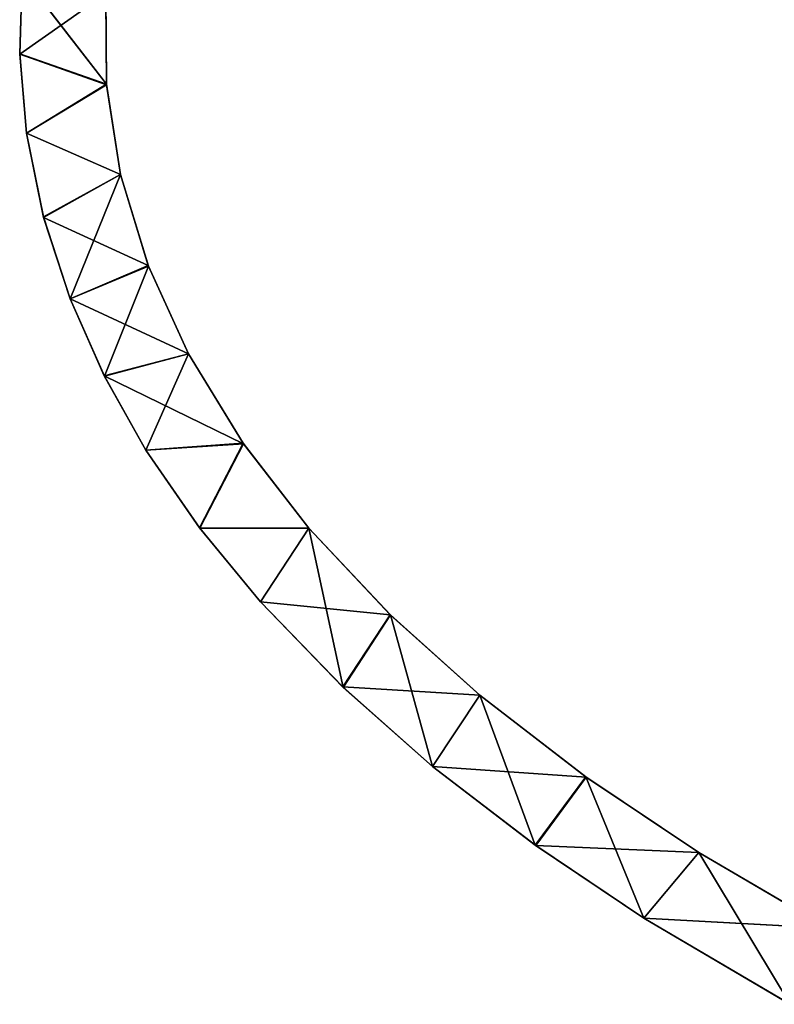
# Model space of a CAD drawing. Extents: x 616 to 1402, y -13 to 84.
# Tile 1 of 123: x 616 to 633, y 14 to 37. Entities that reach past the tile are written whole.
import ezdxf

# ---------------------------------------------------------------- set-up
doc = ezdxf.new("R2010")
doc.units = 0
doc.header["$LTSCALE"] = 25.4
doc.layers.get('0').update_dxf_attribs({"color": 13, "linetype": 'CONTINUOUS'})

# ---------------------------------------------------------------- blocks, each defined once
blk = doc.blocks.new('ELLIPSES-LED-8140-8182-810')
at = {"color": 7}
for p, q in [((12.408, 130.435, 49.226), (12.462, 131.47, 51.094)), ((12.408, 130.435, 49.226), (12.462, 131.47, 51.094)), ((14.434, 131.228, 50.657), (12.408, 130.435, 49.226)), ((14.434, 131.228, 50.657), (12.408, 130.435, 49.226)), ((14.449, 130.038, 48.509), (14.434, 131.228, 50.657)), ((14.449, 130.038, 48.509), (14.434, 131.228, 50.657)), ((12.407, 32.936, 49.234), (12.408, 130.435, 49.226)), ((12.407, 32.936, 49.234), (12.408, 130.435, 49.226)), ((14.449, 130.038, 48.509), (12.408, 130.435, 49.226)), ((14.449, 130.038, 48.509), (12.408, 130.435, 49.226)), ((12.567, 129.407, 47.369), (12.408, 130.435, 49.226)), ((12.567, 129.407, 47.369), (12.408, 130.435, 49.226)), ((12.462, 33.966, 51.094), (12.408, 130.435, 49.226)), ((12.462, 33.966, 51.094), (12.408, 130.435, 49.226)), ((14.449, 130.038, 48.509), (12.567, 129.407, 47.369)), ((14.449, 130.038, 48.509), (12.567, 129.407, 47.369)), ((14.449, 130.038, 48.509), (14.434, 33.724, 50.657)), ((14.449, 130.038, 48.509), (14.434, 33.724, 50.657)), ((14.449, 130.038, 48.509), (14.448, 32.543, 48.525)), ((14.449, 130.038, 48.509), (14.448, 32.543, 48.525)), ((14.777, 128.867, 46.396), (14.449, 130.038, 48.509)), ((14.777, 128.867, 46.396), (14.449, 130.038, 48.509)), ((12.407, 32.936, 49.234), (12.567, 129.407, 47.369)), ((12.407, 32.936, 49.234), (12.567, 129.407, 47.369)), ((14.777, 128.867, 46.396), (12.567, 129.407, 47.369)), ((14.777, 128.867, 46.396), (12.567, 129.407, 47.369)), ((12.966, 128.317, 45.403), (12.567, 129.407, 47.369)), ((12.567, 31.903, 47.369), (12.567, 129.407, 47.369)), ((12.966, 128.317, 45.403), (12.567, 129.407, 47.369)), ((12.567, 31.903, 47.369), (12.567, 129.407, 47.369)), ((14.777, 128.867, 46.396), (12.966, 128.317, 45.403)), ((14.777, 128.867, 46.396), (12.966, 128.317, 45.403)), ((14.777, 128.867, 46.396), (13.591, 127.247, 43.472)), ((14.777, 128.867, 46.396), (13.591, 127.247, 43.472)), ((14.777, 128.867, 46.396), (14.448, 32.543, 48.525)), ((14.777, 128.867, 46.396), (14.448, 32.543, 48.525)), ((15.435, 127.675, 44.243), (14.777, 128.867, 46.396)), ((14.777, 128.867, 46.396), (14.777, 31.363, 46.396)), ((14.777, 128.867, 46.396), (14.777, 31.363, 46.396)), ((15.435, 127.675, 44.243), (14.777, 128.867, 46.396)), ((12.567, 31.903, 47.369), (12.966, 128.317, 45.403)), ((12.567, 31.903, 47.369), (12.966, 128.317, 45.403)), ((13.591, 127.247, 43.472), (12.966, 128.317, 45.403)), ((12.969, 30.805, 45.389), (12.966, 128.317, 45.403)), ((13.591, 127.247, 43.472), (12.966, 128.317, 45.403)), ((12.969, 30.805, 45.389), (12.966, 128.317, 45.403)), ((15.435, 127.675, 44.243), (13.591, 127.247, 43.472)), ((15.435, 127.675, 44.243), (13.591, 127.247, 43.472)), ((15.435, 127.675, 44.243), (14.399, 126.239, 41.651)), ((15.435, 127.675, 44.243), (14.399, 126.239, 41.651)), ((15.435, 127.675, 44.243), (14.777, 31.363, 46.396)), ((15.435, 127.675, 44.243), (14.777, 31.363, 46.396)), ((15.435, 127.675, 44.243), (15.432, 30.176, 44.253)), ((15.435, 127.675, 44.243), (15.432, 30.176, 44.253)), ((16.377, 126.533, 42.183), (15.435, 127.675, 44.243)), ((16.377, 126.533, 42.183), (15.435, 127.675, 44.243)), ((12.969, 30.805, 45.389), (13.591, 127.247, 43.472)), ((12.969, 30.805, 45.389), (13.591, 127.247, 43.472)), ((14.399, 126.239, 41.651), (13.591, 127.247, 43.472)), ((13.591, 29.743, 43.472), (13.591, 127.247, 43.472)), ((14.399, 126.239, 41.651), (13.591, 127.247, 43.472)), ((13.591, 29.743, 43.472), (13.591, 127.247, 43.472)), ((16.377, 126.533, 42.183), (14.399, 126.239, 41.651)), ((16.377, 126.533, 42.183), (14.399, 126.239, 41.651)), ((16.377, 126.533, 42.183), (15.379, 125.276, 39.914)), ((16.377, 126.533, 42.183), (15.379, 125.276, 39.914)), ((16.377, 126.533, 42.183), (15.432, 30.176, 44.253)), ((16.377, 126.533, 42.183), (15.432, 30.176, 44.253)), ((17.668, 125.366, 40.076), (16.377, 126.533, 42.183)), ((16.377, 126.533, 42.183), (16.377, 29.029, 42.183)), ((16.377, 126.533, 42.183), (16.377, 29.029, 42.183)), ((17.668, 125.366, 40.076), (16.377, 126.533, 42.183)), ((13.591, 29.743, 43.472), (14.399, 126.239, 41.651)), ((13.591, 29.743, 43.472), (14.399, 126.239, 41.651)), ((14.393, 28.741, 41.664), (14.399, 126.239, 41.651)), ((14.393, 28.741, 41.664), (14.399, 126.239, 41.651)), ((15.379, 125.276, 39.914), (14.399, 126.239, 41.651)), ((15.379, 125.276, 39.914), (14.399, 126.239, 41.651)), ((17.668, 125.366, 40.076), (15.379, 125.276, 39.914)), ((17.668, 125.366, 40.076), (15.379, 125.276, 39.914)), ((17.668, 125.366, 40.076), (16.377, 29.029, 42.183)), ((17.668, 125.366, 40.076), (16.377, 29.029, 42.183)), ((17.668, 125.366, 40.076), (16.639, 124.263, 38.085)), ((17.668, 125.366, 40.076), (16.639, 124.263, 38.085)), ((19.209, 124.261, 38.082), (17.668, 125.366, 40.076)), ((17.668, 125.366, 40.076), (17.676, 27.855, 40.064)), ((17.668, 125.366, 40.076), (17.676, 27.855, 40.064)), ((19.209, 124.261, 38.082), (17.668, 125.366, 40.076)), ((14.393, 28.741, 41.664), (15.379, 125.276, 39.914)), ((14.393, 28.741, 41.664), (15.379, 125.276, 39.914)), ((16.639, 124.263, 38.085), (15.379, 125.276, 39.914)), ((15.379, 27.772, 39.914), (15.379, 125.276, 39.914)), ((16.639, 124.263, 38.085), (15.379, 125.276, 39.914)), ((15.379, 27.772, 39.914), (15.379, 125.276, 39.914)), ((15.379, 27.772, 39.914), (16.639, 124.263, 38.085)), ((15.379, 27.772, 39.914), (16.639, 124.263, 38.085)), ((19.209, 124.261, 38.082), (16.639, 124.263, 38.085)), ((19.209, 124.261, 38.082), (16.639, 124.263, 38.085)), ((18.071, 123.297, 36.343), (16.639, 124.263, 38.085)), ((16.646, 26.754, 38.076), (16.639, 124.263, 38.085)), ((18.071, 123.297, 36.343), (16.639, 124.263, 38.085)), ((16.646, 26.754, 38.076), (16.639, 124.263, 38.085)), ((19.209, 124.261, 38.082), (17.676, 27.855, 40.064)), ((19.209, 124.261, 38.082), (17.676, 27.855, 40.064)), ((19.209, 124.261, 38.082), (18.071, 123.297, 36.343)), ((19.209, 124.261, 38.082), (18.071, 123.297, 36.343)), ((21.13, 123.128, 36.038), (19.209, 124.261, 38.082)), ((19.209, 124.261, 38.082), (19.209, 26.757, 38.082)), ((19.209, 124.261, 38.082), (19.209, 26.757, 38.082)), ((19.209, 124.261, 38.082), (20.019, 122.183, 34.332)), ((19.209, 124.261, 38.082), (20.019, 122.183, 34.332)), ((21.13, 123.128, 36.038), (19.209, 124.261, 38.082)), ((16.646, 26.754, 38.076), (18.071, 123.297, 36.343)), ((16.646, 26.754, 38.076), (18.071, 123.297, 36.343)), ((20.019, 122.183, 34.332), (18.071, 123.297, 36.343)), ((18.071, 25.793, 36.343), (18.071, 123.297, 36.343)), ((20.019, 122.183, 34.332), (18.071, 123.297, 36.343)), ((18.071, 25.793, 36.343), (18.071, 123.297, 36.343)), ((21.13, 123.128, 36.038), (19.209, 26.757, 38.082)), ((21.13, 123.128, 36.038), (19.209, 26.757, 38.082)), ((21.13, 123.128, 36.038), (20.019, 122.183, 34.332)), ((21.13, 123.128, 36.038), (20.019, 122.183, 34.332)), ((21.13, 123.128, 36.038), (21.127, 25.626, 36.041)), ((21.13, 123.128, 36.038), (21.127, 25.626, 36.041)), ((23.231, 122.084, 34.153), (21.13, 123.128, 36.038)), ((21.13, 123.128, 36.038), (22.123, 121.154, 32.474)), ((21.13, 123.128, 36.038), (22.123, 121.154, 32.474)), ((23.231, 122.084, 34.153), (21.13, 123.128, 36.038)), ((18.071, 25.793, 36.343), (20.019, 122.183, 34.332)), ((18.071, 25.793, 36.343), (20.019, 122.183, 34.332)), ((20.008, 24.685, 34.343), (20.019, 122.183, 34.332)), ((20.008, 24.685, 34.343), (20.019, 122.183, 34.332)), ((22.123, 121.154, 32.474), (20.019, 122.183, 34.332)), ((22.123, 121.154, 32.474), (20.019, 122.183, 34.332)), ((23.231, 122.084, 34.153), (21.127, 25.626, 36.041)), ((23.231, 122.084, 34.153), (21.127, 25.626, 36.041)), ((23.231, 122.084, 34.153), (22.123, 121.154, 32.474)), ((23.231, 122.084, 34.153), (22.123, 121.154, 32.474)), ((25.726, 121.019, 32.231), (23.231, 122.084, 34.153)), ((23.231, 122.084, 34.153), (23.231, 24.58, 34.153)), ((23.231, 122.084, 34.153), (23.231, 24.58, 34.153)), ((23.231, 122.084, 34.153), (24.537, 120.128, 30.623)), ((23.231, 122.084, 34.153), (24.537, 120.128, 30.623)), ((25.726, 121.019, 32.231), (23.231, 122.084, 34.153)), ((20.008, 24.685, 34.343), (22.123, 121.154, 32.474)), ((20.008, 24.685, 34.343), (22.123, 121.154, 32.474)), ((24.537, 120.128, 30.623), (22.123, 121.154, 32.474)), ((22.123, 23.65, 32.474), (22.123, 121.154, 32.474)), ((24.537, 120.128, 30.623), (22.123, 121.154, 32.474)), ((22.123, 23.65, 32.474), (22.123, 121.154, 32.474)), ((25.726, 121.019, 32.231), (23.231, 24.58, 34.153)), ((25.726, 121.019, 32.231), (23.231, 24.58, 34.153)), ((25.726, 121.019, 32.231), (24.537, 120.128, 30.623)), ((25.726, 121.019, 32.231), (24.537, 120.128, 30.623)), ((28.383, 120.035, 30.454), (25.726, 121.019, 32.231)), ((25.726, 121.019, 32.231), (25.735, 23.512, 32.225)), ((25.726, 121.019, 32.231), (25.735, 23.512, 32.225)), ((25.726, 121.019, 32.231), (27.088, 119.177, 28.906)), ((25.726, 121.019, 32.231), (27.088, 119.177, 28.906)), ((28.383, 120.035, 30.454), (25.726, 121.019, 32.231)), ((22.123, 23.65, 32.474), (24.537, 120.128, 30.623)), ((22.123, 23.65, 32.474), (24.537, 120.128, 30.623)), ((27.088, 119.177, 28.906), (24.537, 120.128, 30.623)), ((24.55, 22.619, 30.613), (24.537, 120.128, 30.623)), ((27.088, 119.177, 28.906), (24.537, 120.128, 30.623)), ((24.55, 22.619, 30.613), (24.537, 120.128, 30.623)), ((28.383, 120.035, 30.454), (25.735, 23.512, 32.225)), ((28.383, 120.035, 30.454), (25.735, 23.512, 32.225)), ((28.383, 120.035, 30.454), (27.088, 119.177, 28.906)), ((28.383, 120.035, 30.454), (27.088, 119.177, 28.906)), ((31.432, 119.046, 28.669), (28.383, 120.035, 30.454)), ((28.383, 120.035, 30.454), (28.383, 22.531, 30.454)), ((28.383, 120.035, 30.454), (28.383, 22.531, 30.454)), ((28.383, 120.035, 30.454), (30.535, 118.054, 26.88)), ((28.383, 120.035, 30.454), (30.535, 118.054, 26.88)), ((31.432, 119.046, 28.669), (28.383, 120.035, 30.454)), ((24.55, 22.619, 30.613), (27.088, 119.177, 28.906)), ((24.55, 22.619, 30.613), (27.088, 119.177, 28.906)), ((30.535, 118.054, 26.88), (27.088, 119.177, 28.906)), ((27.088, 21.673, 28.906), (27.088, 119.177, 28.906)), ((30.535, 118.054, 26.88), (27.088, 119.177, 28.906)), ((27.088, 21.673, 28.906), (27.088, 119.177, 28.906)), ((31.432, 119.046, 28.669), (28.383, 22.531, 30.454)), ((31.432, 119.046, 28.669), (28.383, 22.531, 30.454)), ((27.088, 21.673, 28.906), (30.535, 118.054, 26.88)), ((27.088, 21.673, 28.906), (30.535, 118.054, 26.88)), ((12.462, 33.966, 51.094), (12.407, 32.936, 49.234)), ((12.462, 33.966, 51.094), (12.407, 32.936, 49.234)), ((14.448, 32.543, 48.525), (12.462, 33.966, 51.094)), ((14.448, 32.543, 48.525), (12.462, 33.966, 51.094)), ((14.434, 33.724, 50.657), (14.448, 32.543, 48.525)), ((14.434, 33.724, 50.657), (14.448, 32.543, 48.525)), ((14.448, 32.543, 48.525), (12.407, 32.936, 49.234)), ((12.407, 32.936, 49.234), (12.567, 31.903, 47.369)), ((14.448, 32.543, 48.525), (12.407, 32.936, 49.234)), ((12.407, 32.936, 49.234), (12.567, 31.903, 47.369)), ((12.567, 31.903, 47.369), (14.448, 32.543, 48.525)), ((12.567, 31.903, 47.369), (14.448, 32.543, 48.525)), ((14.448, 32.543, 48.525), (14.777, 31.363, 46.396)), ((14.448, 32.543, 48.525), (14.777, 31.363, 46.396)), ((12.567, 31.903, 47.369), (14.777, 31.363, 46.396)), ((12.567, 31.903, 47.369), (14.777, 31.363, 46.396)), ((12.567, 31.903, 47.369), (12.969, 30.805, 45.389)), ((12.567, 31.903, 47.369), (12.969, 30.805, 45.389)), ((12.969, 30.805, 45.389), (14.777, 31.363, 46.396)), ((12.969, 30.805, 45.389), (14.777, 31.363, 46.396)), ((14.777, 31.363, 46.396), (15.432, 30.176, 44.253)), ((14.777, 31.363, 46.396), (15.432, 30.176, 44.253)), ((12.969, 30.805, 45.389), (15.432, 30.176, 44.253)), ((12.969, 30.805, 45.389), (15.432, 30.176, 44.253)), ((12.969, 30.805, 45.389), (13.591, 29.743, 43.472)), ((12.969, 30.805, 45.389), (13.591, 29.743, 43.472)), ((13.591, 29.743, 43.472), (15.432, 30.176, 44.253)), ((13.591, 29.743, 43.472), (15.432, 30.176, 44.253)), ((15.432, 30.176, 44.253), (16.377, 29.029, 42.183)), ((15.432, 30.176, 44.253), (16.377, 29.029, 42.183)), ((13.591, 29.743, 43.472), (16.377, 29.029, 42.183)), ((13.591, 29.743, 43.472), (16.377, 29.029, 42.183)), ((13.591, 29.743, 43.472), (14.393, 28.741, 41.664)), ((13.591, 29.743, 43.472), (14.393, 28.741, 41.664)), ((14.393, 28.741, 41.664), (16.377, 29.029, 42.183)), ((14.393, 28.741, 41.664), (16.377, 29.029, 42.183)), ((16.377, 29.029, 42.183), (17.676, 27.855, 40.064)), ((16.377, 29.029, 42.183), (17.676, 27.855, 40.064)), ((14.393, 28.741, 41.664), (17.676, 27.855, 40.064)), ((14.393, 28.741, 41.664), (15.379, 27.772, 39.914)), ((14.393, 28.741, 41.664), (17.676, 27.855, 40.064)), ((14.393, 28.741, 41.664), (15.379, 27.772, 39.914)), ((15.379, 27.772, 39.914), (17.676, 27.855, 40.064)), ((15.379, 27.772, 39.914), (17.676, 27.855, 40.064)), ((16.646, 26.754, 38.076), (17.676, 27.855, 40.064)), ((16.646, 26.754, 38.076), (17.676, 27.855, 40.064)), ((17.676, 27.855, 40.064), (19.209, 26.757, 38.082)), ((17.676, 27.855, 40.064), (19.209, 26.757, 38.082)), ((15.379, 27.772, 39.914), (16.646, 26.754, 38.076)), ((15.379, 27.772, 39.914), (16.646, 26.754, 38.076)), ((16.646, 26.754, 38.076), (19.209, 26.757, 38.082)), ((16.646, 26.754, 38.076), (19.209, 26.757, 38.082)), ((16.646, 26.754, 38.076), (18.071, 25.793, 36.343)), ((16.646, 26.754, 38.076), (18.071, 25.793, 36.343)), ((18.071, 25.793, 36.343), (19.209, 26.757, 38.082)), ((18.071, 25.793, 36.343), (19.209, 26.757, 38.082)), ((19.209, 26.757, 38.082), (21.127, 25.626, 36.041)), ((19.209, 26.757, 38.082), (21.127, 25.626, 36.041)), ((18.071, 25.793, 36.343), (21.127, 25.626, 36.041)), ((18.071, 25.793, 36.343), (21.127, 25.626, 36.041)), ((18.071, 25.793, 36.343), (20.008, 24.685, 34.343)), ((18.071, 25.793, 36.343), (20.008, 24.685, 34.343)), ((20.008, 24.685, 34.343), (21.127, 25.626, 36.041)), ((20.008, 24.685, 34.343), (21.127, 25.626, 36.041)), ((21.127, 25.626, 36.041), (23.231, 24.58, 34.153)), ((21.127, 25.626, 36.041), (23.231, 24.58, 34.153)), ((20.008, 24.685, 34.343), (23.231, 24.58, 34.153)), ((20.008, 24.685, 34.343), (23.231, 24.58, 34.153)), ((20.008, 24.685, 34.343), (22.123, 23.65, 32.474)), ((20.008, 24.685, 34.343), (22.123, 23.65, 32.474)), ((22.123, 23.65, 32.474), (23.231, 24.58, 34.153)), ((22.123, 23.65, 32.474), (23.231, 24.58, 34.153)), ((23.231, 24.58, 34.153), (25.735, 23.512, 32.225)), ((23.231, 24.58, 34.153), (25.735, 23.512, 32.225)), ((22.123, 23.65, 32.474), (25.735, 23.512, 32.225)), ((22.123, 23.65, 32.474), (25.735, 23.512, 32.225)), ((22.123, 23.65, 32.474), (24.55, 22.619, 30.613)), ((22.123, 23.65, 32.474), (24.55, 22.619, 30.613)), ((24.55, 22.619, 30.613), (25.735, 23.512, 32.225)), ((24.55, 22.619, 30.613), (25.735, 23.512, 32.225)), ((25.735, 23.512, 32.225), (28.383, 22.531, 30.454)), ((25.735, 23.512, 32.225), (28.383, 22.531, 30.454)), ((24.55, 22.619, 30.613), (28.383, 22.531, 30.454)), ((24.55, 22.619, 30.613), (28.383, 22.531, 30.454)), ((24.55, 22.619, 30.613), (27.088, 21.673, 28.906)), ((24.55, 22.619, 30.613), (27.088, 21.673, 28.906)), ((27.088, 21.673, 28.906), (28.383, 22.531, 30.454)), ((27.088, 21.673, 28.906), (28.383, 22.531, 30.454)), ((28.383, 22.531, 30.454), (31.424, 21.544, 28.674)), ((28.383, 22.531, 30.454), (31.424, 21.544, 28.674)), ((27.088, 21.673, 28.906), (31.424, 21.544, 28.674)), ((27.088, 21.673, 28.906), (31.424, 21.544, 28.674)), ((27.088, 21.673, 28.906), (30.525, 20.553, 26.885)), ((27.088, 21.673, 28.906), (30.525, 20.553, 26.885))]:
    blk.add_line(p, q, dxfattribs=at)
mesh = blk.add_polyface(dxfattribs=at)
corners = [(12.462, 131.47, 51.094), (14.434, 131.228, 50.657), (12.408, 130.435, 49.226)]
mesh.append_faces([[corners[k] for k in face] for face in [(0, 1, 2)]], dxfattribs={"color": 7})
mesh = blk.add_polyface(dxfattribs=at)
corners = [(12.462, 131.47, 51.094), (12.408, 130.435, 49.226), (12.462, 33.966, 51.094)]
mesh.append_faces([[corners[k] for k in face] for face in [(0, 1, 2)]], dxfattribs={"color": 7})
mesh = blk.add_polyface(dxfattribs=at)
corners = [(14.434, 131.228, 50.657), (14.449, 130.038, 48.509), (12.408, 130.435, 49.226)]
mesh.append_faces([[corners[k] for k in face] for face in [(0, 1, 2)]], dxfattribs={"color": 7})
mesh = blk.add_polyface(dxfattribs=at)
corners = [(14.434, 131.228, 50.657), (14.434, 33.724, 50.657), (14.449, 130.038, 48.509)]
mesh.append_faces([[corners[k] for k in face] for face in [(0, 1, 2)]], dxfattribs={"color": 7})
mesh = blk.add_polyface(dxfattribs=at)
corners = [(12.408, 130.435, 49.226), (12.567, 129.407, 47.369), (12.407, 32.936, 49.234)]
mesh.append_faces([[corners[k] for k in face] for face in [(0, 1, 2)]], dxfattribs={"color": 7})
mesh = blk.add_polyface(dxfattribs=at)
corners = [(12.408, 130.435, 49.226), (12.407, 32.936, 49.234), (12.462, 33.966, 51.094)]
mesh.append_faces([[corners[k] for k in face] for face in [(0, 1, 2)]], dxfattribs={"color": 7})
mesh = blk.add_polyface(dxfattribs=at)
corners = [(12.408, 130.435, 49.226), (14.449, 130.038, 48.509), (12.567, 129.407, 47.369)]
mesh.append_faces([[corners[k] for k in face] for face in [(0, 1, 2)]], dxfattribs={"color": 7})
mesh = blk.add_polyface(dxfattribs=at)
corners = [(14.449, 130.038, 48.509), (14.777, 128.867, 46.396), (12.567, 129.407, 47.369)]
mesh.append_faces([[corners[k] for k in face] for face in [(0, 1, 2)]], dxfattribs={"color": 7})
mesh = blk.add_polyface(dxfattribs=at)
corners = [(14.449, 130.038, 48.509), (14.434, 33.724, 50.657), (14.448, 32.543, 48.525)]
mesh.append_faces([[corners[k] for k in face] for face in [(0, 1, 2)]], dxfattribs={"color": 7})
mesh = blk.add_polyface(dxfattribs=at)
corners = [(14.449, 130.038, 48.509), (14.448, 32.543, 48.525), (14.777, 128.867, 46.396)]
mesh.append_faces([[corners[k] for k in face] for face in [(0, 1, 2)]], dxfattribs={"color": 7})
mesh = blk.add_polyface(dxfattribs=at)
corners = [(12.567, 129.407, 47.369), (12.567, 31.903, 47.369), (12.407, 32.936, 49.234)]
mesh.append_faces([[corners[k] for k in face] for face in [(0, 1, 2)]], dxfattribs={"color": 7})
mesh = blk.add_polyface(dxfattribs=at)
corners = [(12.567, 129.407, 47.369), (14.777, 128.867, 46.396), (12.966, 128.317, 45.403)]
mesh.append_faces([[corners[k] for k in face] for face in [(0, 1, 2)]], dxfattribs={"color": 7})
mesh = blk.add_polyface(dxfattribs=at)
corners = [(12.567, 129.407, 47.369), (12.966, 128.317, 45.403), (12.567, 31.903, 47.369)]
mesh.append_faces([[corners[k] for k in face] for face in [(0, 1, 2)]], dxfattribs={"color": 7})
mesh = blk.add_polyface(dxfattribs=at)
corners = [(14.777, 128.867, 46.396), (13.591, 127.247, 43.472), (12.966, 128.317, 45.403)]
mesh.append_faces([[corners[k] for k in face] for face in [(0, 1, 2)]], dxfattribs={"color": 7})
mesh = blk.add_polyface(dxfattribs=at)
corners = [(14.777, 128.867, 46.396), (15.435, 127.675, 44.243), (13.591, 127.247, 43.472)]
mesh.append_faces([[corners[k] for k in face] for face in [(0, 1, 2)]], dxfattribs={"color": 7})
mesh = blk.add_polyface(dxfattribs=at)
corners = [(14.777, 128.867, 46.396), (14.448, 32.543, 48.525), (14.777, 31.363, 46.396)]
mesh.append_faces([[corners[k] for k in face] for face in [(0, 1, 2)]], dxfattribs={"color": 7})
mesh = blk.add_polyface(dxfattribs=at)
corners = [(14.777, 128.867, 46.396), (14.777, 31.363, 46.396), (15.435, 127.675, 44.243)]
mesh.append_faces([[corners[k] for k in face] for face in [(0, 1, 2)]], dxfattribs={"color": 7})
mesh = blk.add_polyface(dxfattribs=at)
corners = [(12.966, 128.317, 45.403), (12.969, 30.805, 45.389), (12.567, 31.903, 47.369)]
mesh.append_faces([[corners[k] for k in face] for face in [(0, 1, 2)]], dxfattribs={"color": 7})
mesh = blk.add_polyface(dxfattribs=at)
corners = [(12.966, 128.317, 45.403), (13.591, 127.247, 43.472), (12.969, 30.805, 45.389)]
mesh.append_faces([[corners[k] for k in face] for face in [(0, 1, 2)]], dxfattribs={"color": 7})
mesh = blk.add_polyface(dxfattribs=at)
corners = [(15.435, 127.675, 44.243), (14.399, 126.239, 41.651), (13.591, 127.247, 43.472)]
mesh.append_faces([[corners[k] for k in face] for face in [(0, 1, 2)]], dxfattribs={"color": 7})
mesh = blk.add_polyface(dxfattribs=at)
corners = [(15.435, 127.675, 44.243), (16.377, 126.533, 42.183), (14.399, 126.239, 41.651)]
mesh.append_faces([[corners[k] for k in face] for face in [(0, 1, 2)]], dxfattribs={"color": 7})
mesh = blk.add_polyface(dxfattribs=at)
corners = [(15.435, 127.675, 44.243), (14.777, 31.363, 46.396), (15.432, 30.176, 44.253)]
mesh.append_faces([[corners[k] for k in face] for face in [(0, 1, 2)]], dxfattribs={"color": 7})
mesh = blk.add_polyface(dxfattribs=at)
corners = [(15.435, 127.675, 44.243), (15.432, 30.176, 44.253), (16.377, 126.533, 42.183)]
mesh.append_faces([[corners[k] for k in face] for face in [(0, 1, 2)]], dxfattribs={"color": 7})
mesh = blk.add_polyface(dxfattribs=at)
corners = [(13.591, 127.247, 43.472), (13.591, 29.743, 43.472), (12.969, 30.805, 45.389)]
mesh.append_faces([[corners[k] for k in face] for face in [(0, 1, 2)]], dxfattribs={"color": 7})
mesh = blk.add_polyface(dxfattribs=at)
corners = [(13.591, 127.247, 43.472), (14.399, 126.239, 41.651), (13.591, 29.743, 43.472)]
mesh.append_faces([[corners[k] for k in face] for face in [(0, 1, 2)]], dxfattribs={"color": 7})
mesh = blk.add_polyface(dxfattribs=at)
corners = [(16.377, 126.533, 42.183), (15.379, 125.276, 39.914), (14.399, 126.239, 41.651)]
mesh.append_faces([[corners[k] for k in face] for face in [(0, 1, 2)]], dxfattribs={"color": 7})
mesh = blk.add_polyface(dxfattribs=at)
corners = [(16.377, 126.533, 42.183), (17.668, 125.366, 40.076), (15.379, 125.276, 39.914)]
mesh.append_faces([[corners[k] for k in face] for face in [(0, 1, 2)]], dxfattribs={"color": 7})
mesh = blk.add_polyface(dxfattribs=at)
corners = [(16.377, 126.533, 42.183), (15.432, 30.176, 44.253), (16.377, 29.029, 42.183)]
mesh.append_faces([[corners[k] for k in face] for face in [(0, 1, 2)]], dxfattribs={"color": 7})
mesh = blk.add_polyface(dxfattribs=at)
corners = [(16.377, 126.533, 42.183), (16.377, 29.029, 42.183), (17.668, 125.366, 40.076)]
mesh.append_faces([[corners[k] for k in face] for face in [(0, 1, 2)]], dxfattribs={"color": 7})
mesh = blk.add_polyface(dxfattribs=at)
corners = [(14.399, 126.239, 41.651), (14.393, 28.741, 41.664), (13.591, 29.743, 43.472)]
mesh.append_faces([[corners[k] for k in face] for face in [(0, 1, 2)]], dxfattribs={"color": 7})
mesh = blk.add_polyface(dxfattribs=at)
corners = [(14.399, 126.239, 41.651), (15.379, 125.276, 39.914), (14.393, 28.741, 41.664)]
mesh.append_faces([[corners[k] for k in face] for face in [(0, 1, 2)]], dxfattribs={"color": 7})
mesh = blk.add_polyface(dxfattribs=at)
corners = [(17.668, 125.366, 40.076), (16.639, 124.263, 38.085), (15.379, 125.276, 39.914)]
mesh.append_faces([[corners[k] for k in face] for face in [(0, 1, 2)]], dxfattribs={"color": 7})
mesh = blk.add_polyface(dxfattribs=at)
corners = [(17.668, 125.366, 40.076), (16.377, 29.029, 42.183), (17.676, 27.855, 40.064)]
mesh.append_faces([[corners[k] for k in face] for face in [(0, 1, 2)]], dxfattribs={"color": 7})
mesh = blk.add_polyface(dxfattribs=at)
corners = [(17.668, 125.366, 40.076), (19.209, 124.261, 38.082), (16.639, 124.263, 38.085)]
mesh.append_faces([[corners[k] for k in face] for face in [(0, 1, 2)]], dxfattribs={"color": 7})
mesh = blk.add_polyface(dxfattribs=at)
corners = [(17.668, 125.366, 40.076), (17.676, 27.855, 40.064), (19.209, 124.261, 38.082)]
mesh.append_faces([[corners[k] for k in face] for face in [(0, 1, 2)]], dxfattribs={"color": 7})
mesh = blk.add_polyface(dxfattribs=at)
corners = [(15.379, 125.276, 39.914), (15.379, 27.772, 39.914), (14.393, 28.741, 41.664)]
mesh.append_faces([[corners[k] for k in face] for face in [(0, 1, 2)]], dxfattribs={"color": 7})
mesh = blk.add_polyface(dxfattribs=at)
corners = [(15.379, 125.276, 39.914), (16.639, 124.263, 38.085), (15.379, 27.772, 39.914)]
mesh.append_faces([[corners[k] for k in face] for face in [(0, 1, 2)]], dxfattribs={"color": 7})
mesh = blk.add_polyface(dxfattribs=at)
corners = [(16.639, 124.263, 38.085), (16.646, 26.754, 38.076), (15.379, 27.772, 39.914)]
mesh.append_faces([[corners[k] for k in face] for face in [(0, 1, 2)]], dxfattribs={"color": 7})
mesh = blk.add_polyface(dxfattribs=at)
corners = [(16.639, 124.263, 38.085), (19.209, 124.261, 38.082), (18.071, 123.297, 36.343)]
mesh.append_faces([[corners[k] for k in face] for face in [(0, 1, 2)]], dxfattribs={"color": 7})
mesh = blk.add_polyface(dxfattribs=at)
corners = [(16.639, 124.263, 38.085), (18.071, 123.297, 36.343), (16.646, 26.754, 38.076)]
mesh.append_faces([[corners[k] for k in face] for face in [(0, 1, 2)]], dxfattribs={"color": 7})
mesh = blk.add_polyface(dxfattribs=at)
corners = [(19.209, 124.261, 38.082), (17.676, 27.855, 40.064), (19.209, 26.757, 38.082)]
mesh.append_faces([[corners[k] for k in face] for face in [(0, 1, 2)]], dxfattribs={"color": 7})
mesh = blk.add_polyface(dxfattribs=at)
corners = [(19.209, 124.261, 38.082), (20.019, 122.183, 34.332), (18.071, 123.297, 36.343)]
mesh.append_faces([[corners[k] for k in face] for face in [(0, 1, 2)]], dxfattribs={"color": 7})
mesh = blk.add_polyface(dxfattribs=at)
corners = [(19.209, 124.261, 38.082), (19.209, 26.757, 38.082), (21.13, 123.128, 36.038)]
mesh.append_faces([[corners[k] for k in face] for face in [(0, 1, 2)]], dxfattribs={"color": 7})
mesh = blk.add_polyface(dxfattribs=at)
corners = [(19.209, 124.261, 38.082), (21.13, 123.128, 36.038), (20.019, 122.183, 34.332)]
mesh.append_faces([[corners[k] for k in face] for face in [(0, 1, 2)]], dxfattribs={"color": 7})
mesh = blk.add_polyface(dxfattribs=at)
corners = [(18.071, 123.297, 36.343), (18.071, 25.793, 36.343), (16.646, 26.754, 38.076)]
mesh.append_faces([[corners[k] for k in face] for face in [(0, 1, 2)]], dxfattribs={"color": 7})
mesh = blk.add_polyface(dxfattribs=at)
corners = [(18.071, 123.297, 36.343), (20.019, 122.183, 34.332), (18.071, 25.793, 36.343)]
mesh.append_faces([[corners[k] for k in face] for face in [(0, 1, 2)]], dxfattribs={"color": 7})
mesh = blk.add_polyface(dxfattribs=at)
corners = [(21.13, 123.128, 36.038), (19.209, 26.757, 38.082), (21.127, 25.626, 36.041)]
mesh.append_faces([[corners[k] for k in face] for face in [(0, 1, 2)]], dxfattribs={"color": 7})
mesh = blk.add_polyface(dxfattribs=at)
corners = [(21.13, 123.128, 36.038), (22.123, 121.154, 32.474), (20.019, 122.183, 34.332)]
mesh.append_faces([[corners[k] for k in face] for face in [(0, 1, 2)]], dxfattribs={"color": 7})
mesh = blk.add_polyface(dxfattribs=at)
corners = [(23.231, 122.084, 34.153), (21.13, 123.128, 36.038), (21.127, 25.626, 36.041)]
mesh.append_faces([[corners[k] for k in face] for face in [(0, 1, 2)]], dxfattribs={"color": 7})
mesh = blk.add_polyface(dxfattribs=at)
corners = [(21.13, 123.128, 36.038), (23.231, 122.084, 34.153), (22.123, 121.154, 32.474)]
mesh.append_faces([[corners[k] for k in face] for face in [(0, 1, 2)]], dxfattribs={"color": 7})
mesh = blk.add_polyface(dxfattribs=at)
corners = [(20.019, 122.183, 34.332), (20.008, 24.685, 34.343), (18.071, 25.793, 36.343)]
mesh.append_faces([[corners[k] for k in face] for face in [(0, 1, 2)]], dxfattribs={"color": 7})
mesh = blk.add_polyface(dxfattribs=at)
corners = [(22.123, 121.154, 32.474), (20.008, 24.685, 34.343), (20.019, 122.183, 34.332)]
mesh.append_faces([[corners[k] for k in face] for face in [(0, 1, 2)]], dxfattribs={"color": 7})
mesh = blk.add_polyface(dxfattribs=at)
corners = [(23.231, 122.084, 34.153), (21.127, 25.626, 36.041), (23.231, 24.58, 34.153)]
mesh.append_faces([[corners[k] for k in face] for face in [(0, 1, 2)]], dxfattribs={"color": 7})
mesh = blk.add_polyface(dxfattribs=at)
corners = [(23.231, 122.084, 34.153), (24.537, 120.128, 30.623), (22.123, 121.154, 32.474)]
mesh.append_faces([[corners[k] for k in face] for face in [(0, 1, 2)]], dxfattribs={"color": 7})
mesh = blk.add_polyface(dxfattribs=at)
corners = [(25.726, 121.019, 32.231), (23.231, 122.084, 34.153), (23.231, 24.58, 34.153)]
mesh.append_faces([[corners[k] for k in face] for face in [(0, 1, 2)]], dxfattribs={"color": 7})
mesh = blk.add_polyface(dxfattribs=at)
corners = [(23.231, 122.084, 34.153), (25.726, 121.019, 32.231), (24.537, 120.128, 30.623)]
mesh.append_faces([[corners[k] for k in face] for face in [(0, 1, 2)]], dxfattribs={"color": 7})
mesh = blk.add_polyface(dxfattribs=at)
corners = [(22.123, 23.65, 32.474), (20.008, 24.685, 34.343), (22.123, 121.154, 32.474)]
mesh.append_faces([[corners[k] for k in face] for face in [(0, 1, 2)]], dxfattribs={"color": 7})
mesh = blk.add_polyface(dxfattribs=at)
corners = [(24.537, 120.128, 30.623), (22.123, 23.65, 32.474), (22.123, 121.154, 32.474)]
mesh.append_faces([[corners[k] for k in face] for face in [(0, 1, 2)]], dxfattribs={"color": 7})
mesh = blk.add_polyface(dxfattribs=at)
corners = [(25.735, 23.512, 32.225), (25.726, 121.019, 32.231), (23.231, 24.58, 34.153)]
mesh.append_faces([[corners[k] for k in face] for face in [(0, 1, 2)]], dxfattribs={"color": 7})
mesh = blk.add_polyface(dxfattribs=at)
corners = [(25.726, 121.019, 32.231), (27.088, 119.177, 28.906), (24.537, 120.128, 30.623)]
mesh.append_faces([[corners[k] for k in face] for face in [(0, 1, 2)]], dxfattribs={"color": 7})
mesh = blk.add_polyface(dxfattribs=at)
corners = [(28.383, 120.035, 30.454), (25.726, 121.019, 32.231), (25.735, 23.512, 32.225)]
mesh.append_faces([[corners[k] for k in face] for face in [(0, 1, 2)]], dxfattribs={"color": 7})
mesh = blk.add_polyface(dxfattribs=at)
corners = [(25.726, 121.019, 32.231), (28.383, 120.035, 30.454), (27.088, 119.177, 28.906)]
mesh.append_faces([[corners[k] for k in face] for face in [(0, 1, 2)]], dxfattribs={"color": 7})
mesh = blk.add_polyface(dxfattribs=at)
corners = [(24.55, 22.619, 30.613), (22.123, 23.65, 32.474), (24.537, 120.128, 30.623)]
mesh.append_faces([[corners[k] for k in face] for face in [(0, 1, 2)]], dxfattribs={"color": 7})
mesh = blk.add_polyface(dxfattribs=at)
corners = [(27.088, 119.177, 28.906), (24.55, 22.619, 30.613), (24.537, 120.128, 30.623)]
mesh.append_faces([[corners[k] for k in face] for face in [(0, 1, 2)]], dxfattribs={"color": 7})
mesh = blk.add_polyface(dxfattribs=at)
corners = [(28.383, 120.035, 30.454), (25.735, 23.512, 32.225), (28.383, 22.531, 30.454)]
mesh.append_faces([[corners[k] for k in face] for face in [(0, 1, 2)]], dxfattribs={"color": 7})
mesh = blk.add_polyface(dxfattribs=at)
corners = [(28.383, 120.035, 30.454), (30.535, 118.054, 26.88), (27.088, 119.177, 28.906)]
mesh.append_faces([[corners[k] for k in face] for face in [(0, 1, 2)]], dxfattribs={"color": 7})
mesh = blk.add_polyface(dxfattribs=at)
corners = [(31.432, 119.046, 28.669), (28.383, 120.035, 30.454), (28.383, 22.531, 30.454)]
mesh.append_faces([[corners[k] for k in face] for face in [(0, 1, 2)]], dxfattribs={"color": 7})
mesh = blk.add_polyface(dxfattribs=at)
corners = [(28.383, 120.035, 30.454), (31.432, 119.046, 28.669), (30.535, 118.054, 26.88)]
mesh.append_faces([[corners[k] for k in face] for face in [(0, 1, 2)]], dxfattribs={"color": 7})
mesh = blk.add_polyface(dxfattribs=at)
corners = [(27.088, 21.673, 28.906), (24.55, 22.619, 30.613), (27.088, 119.177, 28.906)]
mesh.append_faces([[corners[k] for k in face] for face in [(0, 1, 2)]], dxfattribs={"color": 7})
mesh = blk.add_polyface(dxfattribs=at)
corners = [(30.535, 118.054, 26.88), (27.088, 21.673, 28.906), (27.088, 119.177, 28.906)]
mesh.append_faces([[corners[k] for k in face] for face in [(0, 1, 2)]], dxfattribs={"color": 7})
mesh = blk.add_polyface(dxfattribs=at)
corners = [(31.432, 119.046, 28.669), (28.383, 22.531, 30.454), (31.424, 21.544, 28.674)]
mesh.append_faces([[corners[k] for k in face] for face in [(0, 1, 2)]], dxfattribs={"color": 7})
mesh = blk.add_polyface(dxfattribs=at)
corners = [(30.535, 118.054, 26.88), (30.525, 20.553, 26.885), (27.088, 21.673, 28.906)]
mesh.append_faces([[corners[k] for k in face] for face in [(0, 1, 2)]], dxfattribs={"color": 7})
mesh = blk.add_polyface(dxfattribs=at)
corners = [(12.462, 33.966, 51.094), (12.407, 32.936, 49.234), (14.448, 32.543, 48.525)]
mesh.append_faces([[corners[k] for k in face] for face in [(0, 1, 2)]], dxfattribs={"color": 7})
mesh = blk.add_polyface(dxfattribs=at)
corners = [(12.462, 33.966, 51.094), (14.448, 32.543, 48.525), (14.434, 33.724, 50.657)]
mesh.append_faces([[corners[k] for k in face] for face in [(0, 1, 2)]], dxfattribs={"color": 7})
mesh = blk.add_polyface(dxfattribs=at)
corners = [(12.407, 32.936, 49.234), (12.567, 31.903, 47.369), (14.448, 32.543, 48.525)]
mesh.append_faces([[corners[k] for k in face] for face in [(0, 1, 2)]], dxfattribs={"color": 7})
mesh = blk.add_polyface(dxfattribs=at)
corners = [(14.448, 32.543, 48.525), (12.567, 31.903, 47.369), (14.777, 31.363, 46.396)]
mesh.append_faces([[corners[k] for k in face] for face in [(0, 1, 2)]], dxfattribs={"color": 7})
mesh = blk.add_polyface(dxfattribs=at)
corners = [(12.567, 31.903, 47.369), (12.969, 30.805, 45.389), (14.777, 31.363, 46.396)]
mesh.append_faces([[corners[k] for k in face] for face in [(0, 1, 2)]], dxfattribs={"color": 7})
mesh = blk.add_polyface(dxfattribs=at)
corners = [(14.777, 31.363, 46.396), (12.969, 30.805, 45.389), (15.432, 30.176, 44.253)]
mesh.append_faces([[corners[k] for k in face] for face in [(0, 1, 2)]], dxfattribs={"color": 7})
mesh = blk.add_polyface(dxfattribs=at)
corners = [(12.969, 30.805, 45.389), (13.591, 29.743, 43.472), (15.432, 30.176, 44.253)]
mesh.append_faces([[corners[k] for k in face] for face in [(0, 1, 2)]], dxfattribs={"color": 7})
mesh = blk.add_polyface(dxfattribs=at)
corners = [(15.432, 30.176, 44.253), (13.591, 29.743, 43.472), (16.377, 29.029, 42.183)]
mesh.append_faces([[corners[k] for k in face] for face in [(0, 1, 2)]], dxfattribs={"color": 7})
mesh = blk.add_polyface(dxfattribs=at)
corners = [(13.591, 29.743, 43.472), (14.393, 28.741, 41.664), (16.377, 29.029, 42.183)]
mesh.append_faces([[corners[k] for k in face] for face in [(0, 1, 2)]], dxfattribs={"color": 7})
mesh = blk.add_polyface(dxfattribs=at)
corners = [(16.377, 29.029, 42.183), (14.393, 28.741, 41.664), (17.676, 27.855, 40.064)]
mesh.append_faces([[corners[k] for k in face] for face in [(0, 1, 2)]], dxfattribs={"color": 7})
mesh = blk.add_polyface(dxfattribs=at)
corners = [(14.393, 28.741, 41.664), (15.379, 27.772, 39.914), (17.676, 27.855, 40.064)]
mesh.append_faces([[corners[k] for k in face] for face in [(0, 1, 2)]], dxfattribs={"color": 7})
mesh = blk.add_polyface(dxfattribs=at)
corners = [(17.676, 27.855, 40.064), (15.379, 27.772, 39.914), (16.646, 26.754, 38.076)]
mesh.append_faces([[corners[k] for k in face] for face in [(0, 1, 2)]], dxfattribs={"color": 7})
mesh = blk.add_polyface(dxfattribs=at)
corners = [(17.676, 27.855, 40.064), (16.646, 26.754, 38.076), (19.209, 26.757, 38.082)]
mesh.append_faces([[corners[k] for k in face] for face in [(0, 1, 2)]], dxfattribs={"color": 7})
mesh = blk.add_polyface(dxfattribs=at)
corners = [(19.209, 26.757, 38.082), (16.646, 26.754, 38.076), (18.071, 25.793, 36.343)]
mesh.append_faces([[corners[k] for k in face] for face in [(0, 1, 2)]], dxfattribs={"color": 7})
mesh = blk.add_polyface(dxfattribs=at)
corners = [(19.209, 26.757, 38.082), (18.071, 25.793, 36.343), (21.127, 25.626, 36.041)]
mesh.append_faces([[corners[k] for k in face] for face in [(0, 1, 2)]], dxfattribs={"color": 7})
mesh = blk.add_polyface(dxfattribs=at)
corners = [(18.071, 25.793, 36.343), (20.008, 24.685, 34.343), (21.127, 25.626, 36.041)]
mesh.append_faces([[corners[k] for k in face] for face in [(0, 1, 2)]], dxfattribs={"color": 7})
mesh = blk.add_polyface(dxfattribs=at)
corners = [(21.127, 25.626, 36.041), (20.008, 24.685, 34.343), (23.231, 24.58, 34.153)]
mesh.append_faces([[corners[k] for k in face] for face in [(0, 1, 2)]], dxfattribs={"color": 7})
mesh = blk.add_polyface(dxfattribs=at)
corners = [(20.008, 24.685, 34.343), (22.123, 23.65, 32.474), (23.231, 24.58, 34.153)]
mesh.append_faces([[corners[k] for k in face] for face in [(0, 1, 2)]], dxfattribs={"color": 7})
mesh = blk.add_polyface(dxfattribs=at)
corners = [(23.231, 24.58, 34.153), (22.123, 23.65, 32.474), (25.735, 23.512, 32.225)]
mesh.append_faces([[corners[k] for k in face] for face in [(0, 1, 2)]], dxfattribs={"color": 7})
mesh = blk.add_polyface(dxfattribs=at)
corners = [(22.123, 23.65, 32.474), (24.55, 22.619, 30.613), (25.735, 23.512, 32.225)]
mesh.append_faces([[corners[k] for k in face] for face in [(0, 1, 2)]], dxfattribs={"color": 7})
mesh = blk.add_polyface(dxfattribs=at)
corners = [(25.735, 23.512, 32.225), (24.55, 22.619, 30.613), (28.383, 22.531, 30.454)]
mesh.append_faces([[corners[k] for k in face] for face in [(0, 1, 2)]], dxfattribs={"color": 7})
mesh = blk.add_polyface(dxfattribs=at)
corners = [(24.55, 22.619, 30.613), (27.088, 21.673, 28.906), (28.383, 22.531, 30.454)]
mesh.append_faces([[corners[k] for k in face] for face in [(0, 1, 2)]], dxfattribs={"color": 7})
mesh = blk.add_polyface(dxfattribs=at)
corners = [(28.383, 22.531, 30.454), (27.088, 21.673, 28.906), (31.424, 21.544, 28.674)]
mesh.append_faces([[corners[k] for k in face] for face in [(0, 1, 2)]], dxfattribs={"color": 7})
mesh = blk.add_polyface(dxfattribs=at)
corners = [(27.088, 21.673, 28.906), (30.525, 20.553, 26.885), (31.424, 21.544, 28.674)]
mesh.append_faces([[corners[k] for k in face] for face in [(0, 1, 2)]], dxfattribs={"color": 7})

msp = doc.modelspace()

# ---------------------------------------------------------------- block references
at = {"color": 0, "extrusion": (0, 1, -5.27356e-16), "rotation": 180}
msp.add_blockref('ELLIPSES-LED-8140-8182-810', (-603.255, 1371.71, -12.686), dxfattribs=at)

doc.saveas('drawing.dxf')
